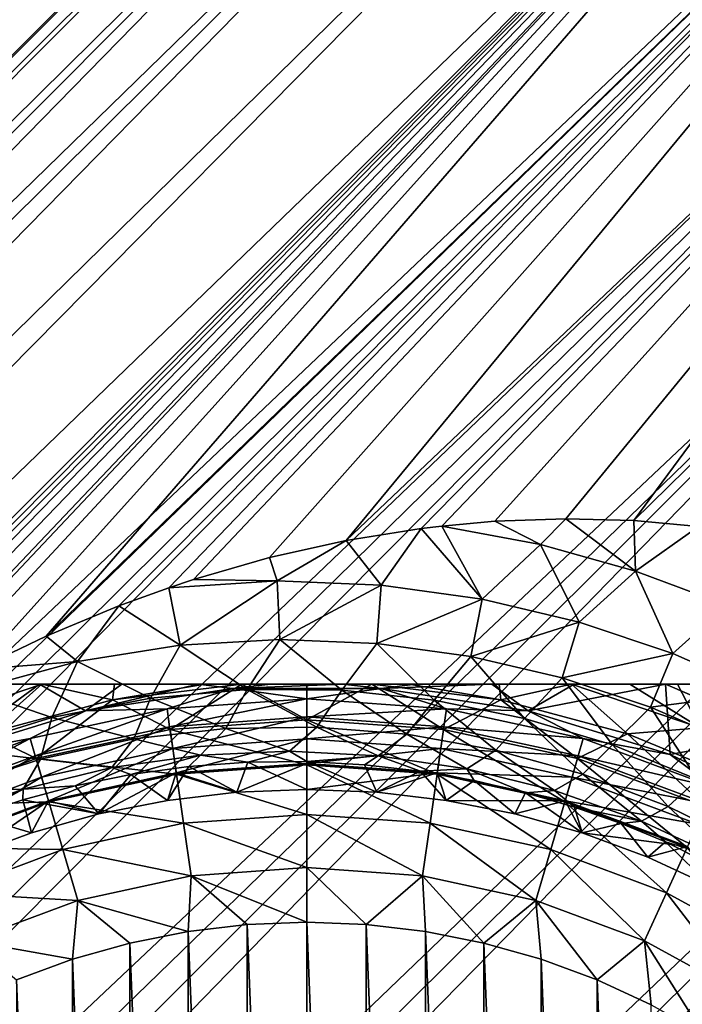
# Model space of a CAD drawing. Header units: metres. Extents: x -42 to 163, y -93 to 90.
# Tile 153 of 232: x 39.79 to 46.11, y 30.48 to 39.87. Entities that reach past the tile are written whole.
import ezdxf

# ---------------------------------------------------------------- set-up
doc = ezdxf.new("R2010")
doc.units = ezdxf.units.M
doc.layers.add('solid_500770_SW0001', color=7, linetype='CONTINUOUS')

msp = doc.modelspace()

# ---------------------------------------------------------------- linework, layer by layer
at = {"layer": 'solid_500770_SW0001'}
for points in [[(16.240602, 16.054668), (16.251158, 15.979364, 1.252488), (47.507648, 47.321701, -0.000097)], [(16.25116, 15.979354, -1.252581), (16.240602, 16.054668), (47.507648, 47.321701, -0.000097)], [(16.251158, 15.979364, 1.252488), (47.598896, 47.23045, 1.823636), (47.507648, 47.321701, -0.000097)], [(16.25116, 15.979354, -1.252581), (47.507648, 47.321701, -0.000097), (47.598915, 47.230431, -1.823828)], [(16.251158, 15.979364, 1.252488), (16.283394, 15.750703, 2.508065), (47.598896, 47.23045, 1.823636)], [(16.283396, 15.75068, -2.508157), (16.25116, 15.979354, -1.252581), (47.598915, 47.230431, -1.823828)], [(16.283394, 15.750703, 2.508065), (47.87085, 46.9585, 3.611047), (47.598896, 47.23045, 1.823636)], [(16.283396, 15.75068, -2.508157), (47.598915, 47.230431, -1.823828), (47.870888, 46.958462, -3.611232)], [(16.283394, 15.750703, 2.508065), (16.337793, 15.363997, 3.757468), (47.87085, 46.9585, 3.611047)], [(16.337795, 15.363985, -3.757504), (16.283396, 15.75068, -2.508157), (47.870888, 46.958462, -3.611232)], [(16.337793, 15.363997, 3.757468), (16.415125, 14.814512, 4.990776), (47.87085, 46.9585, 3.611047)], [(16.337795, 15.363985, -3.757504), (47.870888, 46.958462, -3.611232), (48.318157, 46.511189, -5.326709)], [(16.415125, 14.814512, 4.990776), (48.318104, 46.511246, 5.326533), (47.87085, 46.9585, 3.611047)], [(16.415125, 14.814504, -4.990792), (16.337795, 15.363985, -3.757504), (48.318157, 46.511189, -5.326709)], [(16.415125, 14.814512, 4.990776), (16.516396, 14.094969, 6.200181), (48.318104, 46.511246, 5.326533)], [(16.516399, 14.094941, -6.200222), (16.415125, 14.814504, -4.990792), (48.318157, 46.511189, -5.326709)], [(16.516396, 14.094969, 6.200181), (48.931763, 45.897583, 6.935899), (48.318104, 46.511246, 5.326533)], [(16.516399, 14.094941, -6.200222), (48.318157, 46.511189, -5.326709), (48.931839, 45.897511, -6.936062)], [(16.516396, 14.094969, 6.200181), (16.642694, 13.19747, 7.374237), (48.931763, 45.897583, 6.935899)], [(16.642694, 13.197455, -7.374252), (16.516399, 14.094941, -6.200222), (48.931839, 45.897511, -6.936062)], [(16.642694, 13.19747, 7.374237), (49.699558, 45.129787, 8.406946), (48.931763, 45.897583, 6.935899)], [(16.642694, 13.197455, -7.374252), (48.931839, 45.897511, -6.936062), (49.69965, 45.1297, -8.407093)], [(16.642694, 13.19747, 7.374237), (16.79488, 12.116048, 8.496479), (49.699558, 45.129787, 8.406946)], [(16.794876, 12.116074, -8.496456), (16.642694, 13.197455, -7.374252), (49.69965, 45.1297, -8.407093)], [(16.794876, 12.116074, -8.496456), (49.69965, 45.1297, -8.407093), (50.606262, 44.223087, -9.710489)], [(16.79488, 12.116048, 8.496479), (35.636303, 30.936129, 8.513808), (49.699558, 45.129787, 8.406946)], [(35.636303, 30.936129, 8.513808), (36.565079, 31.78974, 8.574342), (49.699558, 45.129787, 8.406946)], [(36.565079, 31.78974, 8.574342), (37.064659, 32.195099, 8.649166), (49.699558, 45.129787, 8.406946)], [(37.064659, 32.195099, 8.649166), (37.593674, 32.587261, 8.755799), (49.699558, 45.129787, 8.406946)], [(37.593674, 32.587261, 8.755799), (38.154469, 32.965244, 8.894612), (49.699558, 45.129787, 8.406946)], [(38.154469, 32.965244, 8.894612), (38.300915, 33.058105, 8.934537), (49.699558, 45.129787, 8.406946)], [(38.300915, 33.058105, 8.934537), (38.749424, 33.3279, 9.065278), (49.699558, 45.129787, 8.406946)], [(38.749424, 33.3279, 9.065278), (39.380386, 33.671131, 9.268274), (49.699558, 45.129787, 8.406946)], [(39.380386, 33.671131, 9.268274), (40.043663, 33.98941, 9.500219), (49.699558, 45.129787, 8.406946)], [(40.043663, 33.98941, 9.500219), (50.606159, 44.223186, 9.710361), (49.699558, 45.129787, 8.406946)], [(16.880831, 11.505201, -9.03205), (16.794876, 12.116074, -8.496456), (50.606262, 44.223087, -9.710489)], [(16.9734, 10.847605, -9.546834), (16.880831, 11.505201, -9.03205), (50.606262, 44.223087, -9.710489)], [(17.072447, 10.143653, -10.037734), (16.9734, 10.847605, -9.546834), (50.606262, 44.223087, -9.710489)], [(17.072447, 10.143653, -10.037734), (50.606262, 44.223087, -9.710489), (51.633614, 43.195736, -10.820309)], [(40.043663, 33.98941, 9.500219), (40.736671, 34.277279, 9.757786), (50.606159, 44.223186, 9.710361)], [(40.736671, 34.277279, 9.757786), (41.215511, 34.450577, 9.942163), (50.606159, 44.223186, 9.710361)], [(41.215511, 34.450577, 9.942163), (41.44965, 34.527805, 10.033728), (50.606159, 44.223186, 9.710361)], [(41.44965, 34.527805, 10.033728), (42.175652, 34.736969, 10.321148), (50.606159, 44.223186, 9.710361)], [(42.175652, 34.736969, 10.321148), (42.904186, 34.899834, 10.612409), (50.606159, 44.223186, 9.710361)], [(42.904186, 34.899834, 10.612409), (51.633499, 43.19585, 10.820203), (50.606159, 44.223186, 9.710361)], [(17.177891, 9.394262, -10.501533), (17.072447, 10.143653, -10.037734), (51.633614, 43.195736, -10.820309)], [(17.289604, 8.601025, -10.93483), (17.177891, 9.394262, -10.501533), (51.633614, 43.195736, -10.820309)], [(17.289604, 8.601025, -10.93483), (51.633614, 43.195736, -10.820309), (52.761234, 42.068115, -11.71446)], [(42.904186, 34.899834, 10.612409), (43.621193, 35.015327, 10.897503), (51.633499, 43.19585, 10.820203)], [(43.621193, 35.015327, 10.897503), (43.816586, 35.038742, 10.974622), (51.633499, 43.19585, 10.820203)], [(43.816586, 35.038742, 10.974622), (44.321739, 35.08387, 11.171794), (51.633499, 43.19585, 10.820203)], [(44.321739, 35.08387, 11.171794), (44.998684, 35.107391, 11.430118), (51.633499, 43.19585, 10.820203)], [(44.998684, 35.107391, 11.430118), (45.647678, 35.089867, 11.668904), (51.633499, 43.19585, 10.820203)], [(45.647678, 35.089867, 11.668904), (52.761112, 42.068237, 11.714377), (51.633499, 43.19585, 10.820203)], [(17.407101, 7.765466, -11.334336), (17.289604, 8.601025, -10.93483), (52.761234, 42.068115, -11.71446)], [(17.530239, 6.890604, -11.696574), (17.407101, 7.765466, -11.334336), (52.761234, 42.068115, -11.71446)], [(17.658554, 5.979508, -12.018311), (17.530239, 6.890604, -11.696574), (52.761234, 42.068115, -11.71446)], [(17.658554, 5.979508, -12.018311), (52.761234, 42.068115, -11.71446), (53.966671, 40.862679, -12.375134)], [(45.647678, 35.089867, 11.668904), (46.266239, 35.033867, 11.886684), (52.761112, 42.068237, 11.714377)], [(17.791288, 5.035339, -12.296562), (17.658554, 5.979508, -12.018311), (53.966671, 40.862679, -12.375134)], [(17.928144, 4.063588, -12.528321), (17.791288, 5.035339, -12.296562), (53.966671, 40.862679, -12.375134)], [(17.928144, 4.063588, -12.528321), (53.966671, 40.862679, -12.375134), (55.225922, 39.603424, -12.789154)], [(18.06818, 3.068676, -12.711246), (17.928144, 4.063588, -12.528321), (55.225922, 39.603424, -12.789154)], [(18.210609, 2.056142, -12.843354), (18.06818, 3.068676, -12.711246), (55.225922, 39.603424, -12.789154)], [(18.210609, 2.056142, -12.843354), (55.225922, 39.603424, -12.789154), (56.513908, 38.315437, -12.948244)], [(18.355236, 1.032258, -12.923227), (18.210609, 2.056142, -12.843354), (56.513908, 38.315437, -12.948244)], [(51.630558, 33.130558, -12.95), (18.355236, 1.032258, -12.923227), (56.513908, 38.315437, -12.948244)], [(44.201389, 34.341675, 11.541348), (43.816586, 35.038742, 10.974622), (43.621193, 35.015327, 10.897503)], [(44.756989, 34.86285, 11.443062), (44.321739, 35.08387, 11.171794), (43.816586, 35.038742, 10.974622)], [(44.201389, 34.341675, 11.541348), (44.756989, 34.86285, 11.443062), (43.816586, 35.038742, 10.974622)], [(44.756989, 34.86285, 11.443062), (44.998684, 35.107391, 11.430118), (44.321739, 35.08387, 11.171794)], [(44.756989, 34.86285, 11.443062), (45.665146, 34.609261, 11.874936), (44.998684, 35.107391, 11.430118)], [(45.665146, 34.609261, 11.874936), (45.647678, 35.089867, 11.668904), (44.998684, 35.107391, 11.430118)], [(45.665146, 34.609261, 11.874936), (46.266239, 35.033867, 11.886684), (45.647678, 35.089867, 11.668904)], [(45.665146, 34.609261, 11.874936), (46.536095, 34.282833, 12.260413), (46.266239, 35.033867, 11.886684)], [(43.240585, 34.474957, 11.027496), (43.621193, 35.015327, 10.897503), (42.904186, 34.899834, 10.612409)], [(43.240585, 34.474957, 11.027496), (44.201389, 34.341675, 11.541348), (43.621193, 35.015327, 10.897503)], [(42.246189, 34.514809, 10.490131), (42.904186, 34.899834, 10.612409), (42.175652, 34.736969, 10.321148)], [(42.246189, 34.514809, 10.490131), (43.240585, 34.474957, 11.027496), (42.904186, 34.899834, 10.612409)], [(44.201389, 34.341675, 11.541348), (45.128395, 34.122173, 12.019316), (44.756989, 34.86285, 11.443062)], [(45.128395, 34.122173, 12.019316), (45.665146, 34.609261, 11.874936), (44.756989, 34.86285, 11.443062)], [(42.246189, 34.514809, 10.490131), (42.175652, 34.736969, 10.321148), (41.44965, 34.527805, 10.033728)], [(45.128395, 34.122173, 12.019316), (46.019054, 33.822334, 12.449817), (45.665146, 34.609261, 11.874936)], [(46.019054, 33.822334, 12.449817), (46.536095, 34.282833, 12.260413), (45.665146, 34.609261, 11.874936)], [(42.246189, 34.514809, 10.490131), (41.44965, 34.527805, 10.033728), (41.215511, 34.450577, 9.942163)], [(41.322273, 33.902721, 10.419274), (42.246189, 34.514809, 10.490131), (41.215511, 34.450577, 9.942163)], [(41.322273, 33.902721, 10.419274), (42.272968, 33.956303, 10.956192), (42.246189, 34.514809, 10.490131)], [(42.272968, 33.956303, 10.956192), (43.240585, 34.474957, 11.027496), (42.246189, 34.514809, 10.490131)], [(42.272968, 33.956303, 10.956192), (43.19735, 33.91774, 11.483642), (43.240585, 34.474957, 11.027496)], [(43.19735, 33.91774, 11.483642), (44.201389, 34.341675, 11.541348), (43.240585, 34.474957, 11.027496)], [(41.322273, 33.902721, 10.419274), (41.215511, 34.450577, 9.942163), (40.736671, 34.277279, 9.757786)], [(40.343452, 33.746029, 9.889152), (40.736671, 34.277279, 9.757786), (40.043663, 33.98941, 9.500219)], [(40.343452, 33.746029, 9.889152), (41.322273, 33.902721, 10.419274), (40.736671, 34.277279, 9.757786)], [(43.19735, 33.91774, 11.483642), (44.095085, 33.793919, 11.98907), (44.201389, 34.341675, 11.541348)], [(44.095085, 33.793919, 11.98907), (45.128395, 34.122173, 12.019316), (44.201389, 34.341675, 11.541348)], [(46.019054, 33.822334, 12.449817), (46.870346, 33.447624, 12.821618), (46.536095, 34.282833, 12.260413)], [(44.095085, 33.793919, 11.98907), (44.965717, 33.590321, 12.460273), (45.128395, 34.122173, 12.019316)], [(44.965717, 33.590321, 12.460273), (46.019054, 33.822334, 12.449817), (45.128395, 34.122173, 12.019316)], [(40.343452, 33.746029, 9.889152), (40.043663, 33.98941, 9.500219), (39.380386, 33.671131, 9.268274)], [(41.039501, 33.396778, 10.799472), (41.322273, 33.902721, 10.419274), (40.343452, 33.746029, 9.889152)], [(41.039501, 33.396778, 10.799472), (41.960957, 33.480141, 11.343672), (41.322273, 33.902721, 10.419274)], [(41.960957, 33.480141, 11.343672), (42.272968, 33.956303, 10.956192), (41.322273, 33.902721, 10.419274)], [(41.960957, 33.480141, 11.343672), (42.863071, 33.472107, 11.883895), (42.272968, 33.956303, 10.956192)], [(42.863071, 33.472107, 11.883895), (43.19735, 33.91774, 11.483642), (42.272968, 33.956303, 10.956192)], [(42.863071, 33.472107, 11.883895), (43.745453, 33.378582, 12.405883), (43.19735, 33.91774, 11.483642)], [(43.745453, 33.378582, 12.405883), (44.095085, 33.793919, 11.98907), (43.19735, 33.91774, 11.483642)], [(44.965717, 33.590321, 12.460273), (45.8064, 33.311207, 12.885822), (46.019054, 33.822334, 12.449817)], [(45.8064, 33.311207, 12.885822), (46.870346, 33.447624, 12.821618), (46.019054, 33.822334, 12.449817)], [(39.336193, 33.471954, 9.384529), (40.343452, 33.746029, 9.889152), (39.380386, 33.671131, 9.268274)], [(40.097481, 33.212227, 10.268865), (40.343452, 33.746029, 9.889152), (39.336193, 33.471954, 9.384529)], [(40.097481, 33.212227, 10.268865), (41.039501, 33.396778, 10.799472), (40.343452, 33.746029, 9.889152)], [(43.745453, 33.378582, 12.405883), (44.607288, 33.203762, 12.89639), (44.095085, 33.793919, 11.98907)], [(44.607288, 33.203762, 12.89639), (44.965717, 33.590321, 12.460273), (44.095085, 33.793919, 11.98907)], [(47.001572, 33.529438, 25.5), (38.057301, 33.529438, 25.5), (38.057301, 33.529438, 29.5)], [(47.001572, 33.529438, 29.5), (47.001572, 33.529438, 25.5), (38.057301, 33.529438, 29.5)], [(38.09153, 33.529438, 29.88092), (47.001572, 33.529438, 29.5), (38.057301, 33.529438, 29.5)], [(46.963516, 33.529438, 25.098352), (38.09536, 33.529438, 25.098349), (38.057301, 33.529438, 25.5)], [(47.001572, 33.529438, 25.5), (46.963516, 33.529438, 25.098352), (38.057301, 33.529438, 25.5)], [(38.09153, 33.529438, 29.88092), (46.967339, 33.529438, 29.880962), (47.001572, 33.529438, 29.5)], [(38.09153, 33.529438, 29.88092), (38.195774, 33.529438, 30.260981), (46.967339, 33.529438, 29.880962)], [(46.894142, 33.529438, 24.828465), (38.164734, 33.529438, 24.828463), (38.09536, 33.529438, 25.098349)], [(46.963516, 33.529438, 25.098352), (46.894142, 33.529438, 24.828465), (38.09536, 33.529438, 25.098349)], [(46.847294, 33.529438, 24.697607), (38.211582, 33.529438, 24.697596), (38.164734, 33.529438, 24.828463)], [(46.894142, 33.529438, 24.828465), (46.847294, 33.529438, 24.697607), (38.164734, 33.529438, 24.828463)], [(38.195774, 33.529438, 30.260981), (46.863068, 33.529438, 30.261061), (46.967339, 33.529438, 29.880962)], [(38.195774, 33.529438, 30.260981), (38.238182, 33.529438, 30.367167), (46.863068, 33.529438, 30.261061)], [(46.646549, 33.529438, 24.299749), (38.412327, 33.529438, 24.299744), (38.211582, 33.529438, 24.697596)], [(46.847294, 33.529438, 24.697607), (46.646549, 33.529438, 24.299749), (38.211582, 33.529438, 24.697596)], [(38.238182, 33.529438, 30.367167), (46.820694, 33.529438, 30.367165), (46.863068, 33.529438, 30.261061)], [(38.238182, 33.529438, 30.367167), (38.375027, 33.529438, 30.638638), (46.820694, 33.529438, 30.367165)], [(38.375027, 33.529438, 30.638638), (46.683777, 33.529438, 30.638762), (46.820694, 33.529438, 30.367165)], [(38.375027, 33.529438, 30.638638), (38.637573, 33.529438, 31.010653), (46.683777, 33.529438, 30.638762)], [(46.559166, 33.529438, 24.167925), (38.49971, 33.529438, 24.167923), (38.412327, 33.529438, 24.299744)], [(46.646549, 33.529438, 24.299749), (46.559166, 33.529438, 24.167925), (38.412327, 33.529438, 24.299744)], [(46.351353, 33.529438, 23.908485), (38.70752, 33.529438, 23.908489), (38.49971, 33.529438, 24.167923)], [(46.559166, 33.529438, 24.167925), (46.351353, 33.529438, 23.908485), (38.49971, 33.529438, 24.167923)], [(38.637573, 33.529438, 31.010653), (46.421173, 33.529438, 31.010807), (46.683777, 33.529438, 30.638762)], [(38.637573, 33.529438, 31.010653), (38.821068, 33.529438, 31.211136), (46.421173, 33.529438, 31.010807)], [(45.94952, 33.529438, 23.533098), (39.109356, 33.529438, 23.533098), (38.70752, 33.529438, 23.908489)], [(46.351353, 33.529438, 23.908485), (45.94952, 33.529438, 23.533098), (38.70752, 33.529438, 23.908489)], [(39.469997, 33.05661, 32.426758), (40.003296, 33.529438, 32), (38.776257, 33.114868, 32)], [(39.449055, 33.529438, 31.706327), (38.776257, 33.114868, 32), (40.003296, 33.529438, 32)], [(38.821068, 33.529438, 31.211136), (46.237831, 33.529438, 31.211113), (46.421173, 33.529438, 31.010807)], [(38.821068, 33.529438, 31.211136), (38.99395, 33.529438, 31.371361), (46.237831, 33.529438, 31.211113)], [(38.99395, 33.529438, 31.371361), (46.064541, 33.529438, 31.371685), (46.237831, 33.529438, 31.211113)], [(38.99395, 33.529438, 31.371361), (39.449055, 33.529438, 31.706327), (46.064541, 33.529438, 31.371685)], [(39.063965, 32.859318, 22.104425), (39.109356, 33.529438, 23.533098), (39.979431, 33.529438, 22.924055)], [(40.418697, 33.277195, 22.104425), (39.063965, 32.859318, 22.104425), (39.979431, 33.529438, 22.924055)], [(45.079472, 33.529438, 22.924072), (39.979431, 33.529438, 22.924055), (39.109356, 33.529438, 23.533098)], [(45.94952, 33.529438, 23.533098), (45.079472, 33.529438, 22.924072), (39.109356, 33.529438, 23.533098)], [(39.449055, 33.529438, 31.706327), (40.003296, 33.529438, 32), (45.609226, 33.529438, 31.706694)], [(39.449055, 33.529438, 31.706327), (45.609226, 33.529438, 31.706694), (46.064541, 33.529438, 31.371685)], [(39.469997, 33.05661, 32.426758), (40.677479, 33.379318, 32.426758), (40.003296, 33.529438, 32)], [(44.293205, 33.529438, 22.517441), (40.765697, 33.529438, 22.517429), (39.979431, 33.529438, 22.924055)], [(40.418697, 33.277195, 22.104425), (39.979431, 33.529438, 22.924055), (40.765697, 33.529438, 22.517429)], [(45.079472, 33.529438, 22.924072), (44.293205, 33.529438, 22.517441), (39.979431, 33.529438, 22.924055)], [(40.677479, 33.379318, 32.426758), (40.695675, 33.529438, 32.240681), (40.003296, 33.529438, 32)], [(45.05558, 33.529438, 32), (40.003296, 33.529438, 32), (40.695675, 33.529438, 32.240681)], [(45.609226, 33.529438, 31.706694), (40.003296, 33.529438, 32), (45.05558, 33.529438, 32)], [(40.418697, 33.277195, 22.104425), (40.765697, 33.529438, 22.517429), (41.493225, 33.529438, 22.26981)], [(41.82058, 33.488495, 22.104425), (40.418697, 33.277195, 22.104425), (41.493225, 33.529438, 22.26981)], [(40.677479, 33.379318, 32.426758), (41.557076, 33.529438, 32.404945), (40.695675, 33.529438, 32.240681)], [(40.677479, 33.379318, 32.426758), (41.909054, 33.529438, 32.440041), (41.557076, 33.529438, 32.404945)], [(41.225605, 33.097801, 32.797123), (41.909054, 33.529438, 32.440041), (40.677479, 33.379318, 32.426758)], [(44.363178, 33.529438, 32.240685), (40.695675, 33.529438, 32.240681), (41.557076, 33.529438, 32.404945)], [(44.363178, 33.529438, 32.240685), (45.05558, 33.529438, 32), (40.695675, 33.529438, 32.240681)], [(43.565678, 33.529438, 22.269815), (41.493225, 33.529438, 22.26981), (40.765697, 33.529438, 22.517429)], [(44.293205, 33.529438, 22.517441), (43.565678, 33.529438, 22.269815), (40.765697, 33.529438, 22.517429)], [(41.225605, 33.097801, 32.797123), (42.529438, 33.191055, 32.797123), (41.909054, 33.529438, 32.440041)], [(42.871208, 33.529438, 22.152443), (42.187695, 33.529438, 22.152441), (41.493225, 33.529438, 22.26981)], [(41.82058, 33.488495, 22.104425), (41.493225, 33.529438, 22.26981), (42.187695, 33.529438, 22.152441)], [(43.565678, 33.529438, 22.269815), (42.871208, 33.529438, 22.152443), (41.493225, 33.529438, 22.26981)], [(43.50172, 33.529438, 32.404953), (41.557076, 33.529438, 32.404945), (41.909054, 33.529438, 32.440041)], [(44.363178, 33.529438, 32.240685), (41.557076, 33.529438, 32.404945), (43.50172, 33.529438, 32.404953)], [(41.82058, 33.488495, 22.104425), (42.187695, 33.529438, 22.152441), (42.871208, 33.529438, 22.152443)], [(43.238297, 33.488495, 22.104425), (41.82058, 33.488495, 22.104425), (42.871208, 33.529438, 22.152443)], [(43.14983, 33.529438, 32.440041), (41.909054, 33.529438, 32.440041), (42.529388, 33.529438, 32.463661)], [(42.529438, 33.191055, 32.797123), (42.529388, 33.529438, 32.463661), (41.909054, 33.529438, 32.440041)], [(43.50172, 33.529438, 32.404953), (41.909054, 33.529438, 32.440041), (43.14983, 33.529438, 32.440041)], [(42.529438, 33.191055, 32.797123), (43.14983, 33.529438, 32.440041), (42.529388, 33.529438, 32.463661)], [(42.529438, 33.191055, 32.797123), (43.833271, 33.097801, 32.797123), (43.14983, 33.529438, 32.440041)], [(43.238297, 33.488495, 22.104425), (42.871208, 33.529438, 22.152443), (43.565678, 33.529438, 22.269815)], [(43.833271, 33.097801, 32.797123), (44.381413, 33.379318, 32.426758), (43.14983, 33.529438, 32.440041)], [(43.50172, 33.529438, 32.404953), (43.14983, 33.529438, 32.440041), (44.381413, 33.379318, 32.426758)], [(43.238297, 33.488495, 22.104425), (43.565678, 33.529438, 22.269815), (44.293205, 33.529438, 22.517441)], [(44.640179, 33.277195, 22.104425), (43.238297, 33.488495, 22.104425), (44.293205, 33.529438, 22.517441)], [(44.363178, 33.529438, 32.240685), (43.50172, 33.529438, 32.404953), (44.381413, 33.379318, 32.426758)], [(44.640179, 33.277195, 22.104425), (44.293205, 33.529438, 22.517441), (45.079472, 33.529438, 22.924072)], [(44.363178, 33.529438, 32.240685), (44.381413, 33.379318, 32.426758), (45.05558, 33.529438, 32)], [(45.05558, 33.529438, 32), (44.381413, 33.379318, 32.426758), (45.588894, 33.056606, 32.426758)], [(44.607288, 33.203762, 12.89639), (45.445614, 32.950619, 13.342571), (44.965717, 33.590321, 12.460273)], [(44.640179, 33.277195, 22.104425), (45.079472, 33.529438, 22.924072), (45.94952, 33.529438, 23.533098)], [(45.994911, 32.859318, 22.104425), (44.640179, 33.277195, 22.104425), (45.94952, 33.529438, 23.533098)], [(45.445614, 32.950619, 13.342571), (45.8064, 33.311207, 12.885822), (44.965717, 33.590321, 12.460273)], [(46.282616, 33.114868, 32), (45.05558, 33.529438, 32), (45.588894, 33.056606, 32.426758)], [(45.609226, 33.529438, 31.706694), (45.05558, 33.529438, 32), (46.282616, 33.114868, 32)], [(45.609226, 33.529438, 31.706694), (46.282616, 33.114868, 32), (46.064541, 33.529438, 31.371685)], [(47.050369, 33.057621, 23.533098), (45.94952, 33.529438, 23.533098), (46.351353, 33.529438, 23.908485)], [(47.050369, 33.057621, 23.533098), (45.994911, 32.859318, 22.104425), (45.94952, 33.529438, 23.533098)], [(46.064541, 33.529438, 31.371685), (46.282616, 33.114868, 32), (46.237831, 33.529438, 31.211113)], [(39.135563, 32.913498, 9.773331), (40.097481, 33.212227, 10.268865), (39.336193, 33.471954, 9.384529)], [(41.197159, 33.295628, 21.891552), (40.418697, 33.277195, 22.104425), (41.82058, 33.488495, 22.104425)], [(41.757645, 33.108604, 11.889431), (41.960957, 33.480141, 11.343672), (41.039501, 33.396778, 10.799472)], [(42.529438, 33.390915, 21.891552), (41.197159, 33.295628, 21.891552), (41.82058, 33.488495, 22.104425)], [(41.757645, 33.108604, 11.889431), (42.626675, 33.121777, 12.430375), (41.960957, 33.480141, 11.343672)], [(42.529438, 33.390915, 21.891552), (41.82058, 33.488495, 22.104425), (43.238297, 33.488495, 22.104425)], [(42.626675, 33.121777, 12.430375), (42.863071, 33.472107, 11.883895), (41.960957, 33.480141, 11.343672)], [(43.861713, 33.295628, 21.891552), (42.529438, 33.390915, 21.891552), (43.238297, 33.488495, 22.104425)], [(42.626675, 33.121777, 12.430375), (43.485096, 33.052231, 12.956285), (42.863071, 33.472107, 11.883895)], [(43.485096, 33.052231, 12.956285), (43.745453, 33.378582, 12.405883), (42.863071, 33.472107, 11.883895)], [(43.861713, 33.295628, 21.891552), (43.238297, 33.488495, 22.104425), (44.640179, 33.277195, 22.104425)], [(45.8064, 33.311207, 12.885822), (46.614048, 32.96059, 13.254379), (46.870346, 33.447624, 12.821618)], [(39.948311, 32.819942, 32.797123), (40.677479, 33.379318, 32.426758), (39.469997, 33.05661, 32.426758)], [(39.948311, 32.819942, 32.797123), (41.225605, 33.097801, 32.797123), (40.677479, 33.379318, 32.426758)], [(40.878857, 33.009026, 11.348202), (41.039501, 33.396778, 10.799472), (40.097481, 33.212227, 10.268865)], [(40.878857, 33.009026, 11.348202), (41.757645, 33.108604, 11.889431), (41.039501, 33.396778, 10.799472)], [(41.221722, 33.124798, 21.715334), (41.197159, 33.295628, 21.891552), (42.529438, 33.390915, 21.891552)], [(42.529438, 33.21833, 21.715334), (41.221722, 33.124798, 21.715334), (42.529438, 33.390915, 21.891552)], [(42.529438, 33.21833, 21.715334), (42.529438, 33.390915, 21.891552), (43.861713, 33.295628, 21.891552)], [(43.485096, 33.052231, 12.956285), (44.331638, 32.902142, 13.45342), (43.745453, 33.378582, 12.405883)], [(44.331638, 32.902142, 13.45342), (44.607288, 33.203762, 12.89639), (43.745453, 33.378582, 12.405883)], [(43.833271, 33.097801, 32.797123), (45.110561, 32.819942, 32.797123), (44.381413, 33.379318, 32.426758)], [(45.110561, 32.819942, 32.797123), (45.588894, 33.056606, 32.426758), (44.381413, 33.379318, 32.426758)], [(39.892006, 33.011707, 21.891552), (39.063965, 32.859318, 22.104425), (40.418697, 33.277195, 22.104425)], [(41.197159, 33.295628, 21.891552), (39.892006, 33.011707, 21.891552), (40.418697, 33.277195, 22.104425)], [(39.940628, 32.846115, 21.715334), (39.892006, 33.011707, 21.891552), (41.197159, 33.295628, 21.891552)], [(41.221722, 33.124798, 21.715334), (39.940628, 32.846115, 21.715334), (41.197159, 33.295628, 21.891552)], [(43.837154, 33.124798, 21.715334), (42.529438, 33.21833, 21.715334), (43.861713, 33.295628, 21.891552)], [(43.837154, 33.124798, 21.715334), (43.861713, 33.295628, 21.891552), (45.16687, 33.011707, 21.891552)], [(45.16687, 33.011707, 21.891552), (43.861713, 33.295628, 21.891552), (44.640179, 33.277195, 22.104425)], [(45.16687, 33.011707, 21.891552), (44.640179, 33.277195, 22.104425), (45.994911, 32.859318, 22.104425)], [(45.445614, 32.950619, 13.342571), (46.256668, 32.621658, 13.731746), (45.8064, 33.311207, 12.885822)], [(46.256668, 32.621658, 13.731746), (46.614048, 32.96059, 13.254379), (45.8064, 33.311207, 12.885822)], [(39.989902, 32.81601, 10.824452), (40.097481, 33.212227, 10.268865), (39.135563, 32.913498, 9.773331)], [(39.989902, 32.81601, 10.824452), (40.878857, 33.009026, 11.348202), (40.097481, 33.212227, 10.268865)], [(41.251675, 32.916473, 21.58672), (41.221722, 33.124798, 21.715334), (42.529438, 33.21833, 21.715334)], [(42.529438, 32.762394, 33.097553), (42.529438, 33.191055, 32.797123), (41.225605, 33.097801, 32.797123)], [(42.529438, 33.007858, 21.58672), (41.251675, 32.916473, 21.58672), (42.529438, 33.21833, 21.715334)], [(42.529438, 33.007858, 21.58672), (42.529438, 33.21833, 21.715334), (43.837154, 33.124798, 21.715334)], [(43.772266, 32.673508, 33.097553), (43.833271, 33.097801, 32.797123), (42.529438, 33.191055, 32.797123)], [(43.772266, 32.673508, 33.097553), (42.529438, 33.191055, 32.797123), (42.529438, 32.762394, 33.097553)], [(44.331638, 32.902142, 13.45342), (45.16291, 32.672485, 13.908214), (44.607288, 33.203762, 12.89639)], [(45.16291, 32.672485, 13.908214), (45.445614, 32.950619, 13.342571), (44.607288, 33.203762, 12.89639)], [(51.630558, 33.130558, -12.95), (18.5, 0, -12.95), (18.355236, 1.032258, -12.923227)], [(37.762573, 8.496295, -12.95), (18.5, 0, -12.95), (51.630558, 33.130558, -12.95)], [(38.963062, 10.360086, -12.95), (37.762573, 8.496295, -12.95), (51.630558, 33.130558, -12.95)], [(38.723564, 32.363136, 32.797123), (39.948311, 32.819942, 32.797123), (39.469997, 33.05661, 32.426758)], [(40.39016, 12.056459, -12.95), (38.963062, 10.360086, -12.95), (51.630558, 33.130558, -12.95)], [(39.999924, 32.644173, 21.58672), (39.940628, 32.846115, 21.715334), (41.221722, 33.124798, 21.715334)], [(41.28661, 32.673508, 33.097553), (41.225605, 33.097801, 32.797123), (39.948311, 32.819942, 32.797123)], [(41.251675, 32.916473, 21.58672), (39.999924, 32.644173, 21.58672), (41.221722, 33.124798, 21.715334)], [(42.02132, 13.558598, -12.95), (40.39016, 12.056459, -12.95), (51.630558, 33.130558, -12.95)], [(41.516205, 32.854046, 12.484527), (41.757645, 33.108604, 11.889431), (40.878857, 33.009026, 11.348202)], [(42.529438, 32.762394, 33.097553), (41.225605, 33.097801, 32.797123), (41.28661, 32.673508, 33.097553)], [(41.516205, 32.854046, 12.484527), (42.363632, 32.891544, 13.026245), (41.757645, 33.108604, 11.889431)], [(42.363632, 32.891544, 13.026245), (42.626675, 33.121777, 12.430375), (41.757645, 33.108604, 11.889431)], [(43.829678, 14.841545, -12.95), (42.02132, 13.558598, -12.95), (51.630558, 33.130558, -12.95)], [(42.363632, 32.891544, 13.026245), (43.210545, 32.84795, 13.556389), (42.626675, 33.121777, 12.430375)], [(43.807201, 32.916473, 21.58672), (42.529438, 33.007858, 21.58672), (43.837154, 33.124798, 21.715334)], [(43.210545, 32.84795, 13.556389), (43.485096, 33.052231, 12.956285), (42.626675, 33.121777, 12.430375)], [(44.989796, 32.408649, 33.097553), (43.833271, 33.097801, 32.797123), (43.772266, 32.673508, 33.097553)], [(43.807201, 32.916473, 21.58672), (43.837154, 33.124798, 21.715334), (45.118248, 32.846115, 21.715334)], [(45.784492, 15.884063, -12.95), (43.829678, 14.841545, -12.95), (51.630558, 33.130558, -12.95)], [(44.989796, 32.408649, 33.097553), (45.110561, 32.819942, 32.797123), (43.833271, 33.097801, 32.797123)], [(45.118248, 32.846115, 21.715334), (43.837154, 33.124798, 21.715334), (45.16687, 33.011707, 21.891552)], [(45.110561, 32.819942, 32.797123), (46.335312, 32.363136, 32.797123), (45.588894, 33.056606, 32.426758)], [(46.282616, 33.114868, 32), (45.588894, 33.056606, 32.426758), (46.743767, 32.578678, 32.426758)], [(46.335312, 32.363136, 32.797123), (46.743767, 32.578678, 32.426758), (45.588894, 33.056606, 32.426758)], [(47.857399, 16.670914, -12.95), (45.784492, 15.884063, -12.95), (51.630558, 33.130558, -12.95)], [(47.050369, 33.057621, 23.533098), (47.272228, 32.244194, 22.104425), (45.994911, 32.859318, 22.104425)], [(39.892006, 33.011707, 21.891552), (38.640541, 32.544937, 21.891552), (39.063965, 32.859318, 22.104425)], [(38.712234, 32.387947, 21.715334), (38.640541, 32.544937, 21.891552), (39.892006, 33.011707, 21.891552)], [(39.940628, 32.846115, 21.715334), (38.712234, 32.387947, 21.715334), (39.892006, 33.011707, 21.891552)], [(40.66964, 32.734211, 11.946515), (40.878857, 33.009026, 11.348202), (39.989902, 32.81601, 10.824452)], [(40.66964, 32.734211, 11.946515), (41.516205, 32.854046, 12.484527), (40.878857, 33.009026, 11.348202)], [(42.529438, 33.007858, 21.58672), (41.285198, 32.683323, 21.513536), (41.251675, 32.916473, 21.58672)], [(42.529438, 33.007858, 21.58672), (42.529438, 32.772312, 21.513536), (41.285198, 32.683323, 21.513536)], [(43.807201, 32.916473, 21.58672), (42.529438, 32.772312, 21.513536), (42.529438, 33.007858, 21.58672)], [(43.210545, 32.84795, 13.556389), (44.055138, 32.72319, 14.060682), (43.485096, 33.052231, 12.956285)], [(44.055138, 32.72319, 14.060682), (44.331638, 32.902142, 13.45342), (43.485096, 33.052231, 12.956285)], [(45.118248, 32.846115, 21.715334), (45.16687, 33.011707, 21.891552), (46.418335, 32.544937, 21.891552)], [(46.418335, 32.544937, 21.891552), (45.16687, 33.011707, 21.891552), (45.994911, 32.859318, 22.104425)], [(39.091965, 32.52002, 10.339522), (39.989902, 32.81601, 10.824452), (39.135563, 32.913498, 9.773331)], [(41.251675, 32.916473, 21.58672), (40.066284, 32.418163, 21.513536), (39.999924, 32.644173, 21.58672)], [(41.251675, 32.916473, 21.58672), (41.285198, 32.683323, 21.513536), (40.066284, 32.418163, 21.513536)], [(41.516205, 32.854046, 12.484527), (41.968376, 32.78595, 13.570724), (42.363632, 32.891544, 13.026245)], [(42.363632, 32.891544, 13.026245), (41.968376, 32.78595, 13.570724), (42.53075, 32.791389, 13.929155)], [(42.363632, 32.891544, 13.026245), (42.53075, 32.791389, 13.929155), (43.210545, 32.84795, 13.556389)], [(43.807201, 32.916473, 21.58672), (43.773678, 32.683323, 21.513536), (42.529438, 32.772312, 21.513536)], [(45.058952, 32.644173, 21.58672), (43.773678, 32.683323, 21.513536), (43.807201, 32.916473, 21.58672)], [(45.058952, 32.644173, 21.58672), (43.807201, 32.916473, 21.58672), (45.118248, 32.846115, 21.715334)], [(44.055138, 32.72319, 14.060682), (44.893467, 32.516022, 14.524781), (44.331638, 32.902142, 13.45342)], [(44.893467, 32.516022, 14.524781), (45.16291, 32.672485, 13.908214), (44.331638, 32.902142, 13.45342)], [(45.16291, 32.672485, 13.908214), (45.974491, 32.363754, 14.307138), (45.445614, 32.950619, 13.342571)], [(45.974491, 32.363754, 14.307138), (46.256668, 32.621658, 13.731746), (45.445614, 32.950619, 13.342571)], [(38.799667, 32.196499, 21.58672), (38.712234, 32.387947, 21.715334), (39.940628, 32.846115, 21.715334)], [(40.06908, 32.408649, 33.097553), (39.948311, 32.819942, 32.797123), (38.723564, 32.363136, 32.797123)], [(39.999924, 32.644173, 21.58672), (38.799667, 32.196499, 21.58672), (39.940628, 32.846115, 21.715334)], [(39.824436, 32.527992, 11.430183), (39.989902, 32.81601, 10.824452), (39.091965, 32.52002, 10.339522)], [(39.824436, 32.527992, 11.430183), (40.66964, 32.734211, 11.946515), (39.989902, 32.81601, 10.824452)], [(41.28661, 32.673508, 33.097553), (39.948311, 32.819942, 32.797123), (40.06908, 32.408649, 33.097553)], [(40.66964, 32.734211, 11.946515), (40.850636, 32.667599, 12.845768), (41.516205, 32.854046, 12.484527)], [(41.516205, 32.854046, 12.484527), (40.850636, 32.667599, 12.845768), (41.405731, 32.744453, 13.207266)], [(41.516205, 32.854046, 12.484527), (41.405731, 32.744453, 13.207266), (41.968376, 32.78595, 13.570724)], [(41.968376, 32.78595, 13.570724), (41.405731, 32.744453, 13.207266), (41.862724, 32.500809, 21.500164)], [(41.968376, 32.78595, 13.570724), (41.862724, 32.500809, 21.500164), (42.529438, 32.527004, 21.500164)], [(42.53075, 32.791389, 13.929155), (41.968376, 32.78595, 13.570724), (42.529438, 32.527004, 21.500164)], [(42.53075, 32.791389, 13.929155), (42.529438, 32.527004, 21.500164), (43.196148, 32.500809, 21.500164)], [(43.210545, 32.84795, 13.556389), (42.53075, 32.791389, 13.929155), (43.080807, 32.762074, 14.2707)], [(43.080807, 32.762074, 14.2707), (42.53075, 32.791389, 13.929155), (43.196148, 32.500809, 21.500164)], [(43.210545, 32.84795, 13.556389), (43.080807, 32.762074, 14.2707), (43.613792, 32.70079, 14.589592)], [(43.210545, 32.84795, 13.556389), (43.613792, 32.70079, 14.589592), (44.055138, 32.72319, 14.060682)], [(46.157238, 31.973215, 33.097553), (45.110561, 32.819942, 32.797123), (44.989796, 32.408649, 33.097553)], [(45.058952, 32.644173, 21.58672), (45.118248, 32.846115, 21.715334), (46.346642, 32.387947, 21.715334)], [(46.157238, 31.973215, 33.097553), (46.335312, 32.363136, 32.797123), (45.110561, 32.819942, 32.797123)], [(46.346642, 32.387947, 21.715334), (45.118248, 32.846115, 21.715334), (46.418335, 32.544937, 21.891552)], [(46.418335, 32.544937, 21.891552), (45.994911, 32.859318, 22.104425), (47.272228, 32.244194, 22.104425)], [(39.824436, 32.527992, 11.430183), (40.321674, 32.56002, 12.506105), (40.66964, 32.734211, 11.946515)], [(40.066284, 32.418163, 21.513536), (41.285198, 32.683323, 21.513536), (40.545719, 32.292213, 21.500164)], [(40.66964, 32.734211, 11.946515), (40.321674, 32.56002, 12.506105), (40.850636, 32.667599, 12.845768)], [(41.285198, 32.683323, 21.513536), (41.200127, 32.422382, 21.500164), (40.545719, 32.292213, 21.500164)], [(41.405731, 32.744453, 13.207266), (40.850636, 32.667599, 12.845768), (41.200127, 32.422382, 21.500164)], [(41.405731, 32.744453, 13.207266), (41.200127, 32.422382, 21.500164), (41.862724, 32.500809, 21.500164)], [(41.285198, 32.683323, 21.513536), (41.862724, 32.500809, 21.500164), (41.200127, 32.422382, 21.500164)], [(41.285198, 32.683323, 21.513536), (42.529438, 32.772312, 21.513536), (41.862724, 32.500809, 21.500164)], [(42.529438, 32.762394, 33.097553), (41.28661, 32.673508, 33.097553), (42.529438, 32.28804, 33.318897)], [(42.529438, 32.772312, 21.513536), (42.529438, 32.527004, 21.500164), (41.862724, 32.500809, 21.500164)], [(42.529438, 32.772312, 21.513536), (43.773678, 32.683323, 21.513536), (42.529438, 32.527004, 21.500164)], [(42.529438, 32.762394, 33.097553), (42.529438, 32.28804, 33.318897), (43.704758, 32.203979, 33.318897)], [(43.772266, 32.673508, 33.097553), (42.529438, 32.762394, 33.097553), (43.704758, 32.203979, 33.318897)], [(43.773678, 32.683323, 21.513536), (43.196148, 32.500809, 21.500164), (42.529438, 32.527004, 21.500164)], [(43.613792, 32.70079, 14.589592), (43.080807, 32.762074, 14.2707), (43.196148, 32.500809, 21.500164)], [(43.613792, 32.70079, 14.589592), (43.196148, 32.500809, 21.500164), (43.858749, 32.422382, 21.500164)], [(43.773678, 32.683323, 21.513536), (43.858749, 32.422382, 21.500164), (43.196148, 32.500809, 21.500164)], [(44.055138, 32.72319, 14.060682), (43.613792, 32.70079, 14.589592), (44.12661, 32.610703, 14.883205)], [(44.12661, 32.610703, 14.883205), (43.613792, 32.70079, 14.589592), (43.858749, 32.422382, 21.500164)], [(43.773678, 32.683323, 21.513536), (44.992592, 32.418163, 21.513536), (43.858749, 32.422382, 21.500164)], [(45.058952, 32.644173, 21.58672), (44.992592, 32.418163, 21.513536), (43.773678, 32.683323, 21.513536)], [(44.055138, 32.72319, 14.060682), (44.12661, 32.610703, 14.883205), (44.616646, 32.495304, 15.148617)], [(44.055138, 32.72319, 14.060682), (44.616646, 32.495304, 15.148617), (44.893467, 32.516022, 14.524781)], [(39.999924, 32.644173, 21.58672), (38.897514, 31.982237, 21.513536), (38.799667, 32.196499, 21.58672)], [(39.999924, 32.644173, 21.58672), (40.066284, 32.418163, 21.513536), (38.897514, 31.982237, 21.513536)], [(41.28661, 32.673508, 33.097553), (40.06908, 32.408649, 33.097553), (41.354115, 32.203979, 33.318897)], [(40.850636, 32.667599, 12.845768), (40.321674, 32.56002, 12.506105), (40.545719, 32.292213, 21.500164)], [(40.850636, 32.667599, 12.845768), (40.545719, 32.292213, 21.500164), (41.200127, 32.422382, 21.500164)], [(41.28661, 32.673508, 33.097553), (41.354115, 32.203979, 33.318897), (42.529438, 32.28804, 33.318897)], [(43.772266, 32.673508, 33.097553), (43.704758, 32.203979, 33.318897), (44.856155, 31.953508, 33.318897)], [(44.989796, 32.408649, 33.097553), (43.772266, 32.673508, 33.097553), (44.856155, 31.953508, 33.318897)], [(44.12661, 32.610703, 14.883205), (43.858749, 32.422382, 21.500164), (44.513153, 32.292213, 21.500164)], [(44.616646, 32.495304, 15.148617), (44.12661, 32.610703, 14.883205), (44.513153, 32.292213, 21.500164)], [(44.893467, 32.516022, 14.524781), (45.720299, 32.224663, 14.934238), (45.16291, 32.672485, 13.908214)], [(46.259209, 32.196499, 21.58672), (44.992592, 32.418163, 21.513536), (45.058952, 32.644173, 21.58672)], [(46.259209, 32.196499, 21.58672), (45.058952, 32.644173, 21.58672), (46.346642, 32.387947, 21.715334)], [(45.720299, 32.224663, 14.934238), (45.974491, 32.363754, 14.307138), (45.16291, 32.672485, 13.908214)], [(45.974491, 32.363754, 14.307138), (46.759953, 31.977331, 14.636572), (46.256668, 32.621658, 13.731746)], [(38.982353, 32.229568, 10.95672), (39.358845, 32.273167, 11.911077), (39.824436, 32.527992, 11.430183)], [(38.982353, 32.229568, 10.95672), (39.824436, 32.527992, 11.430183), (39.091965, 32.52002, 10.339522)], [(39.824436, 32.527992, 11.430183), (39.358845, 32.273167, 11.911077), (39.822552, 32.426544, 12.191788)], [(40.321674, 32.56002, 12.506105), (39.822552, 32.426544, 12.191788), (40.545719, 32.292213, 21.500164)], [(39.824436, 32.527992, 11.430183), (39.822552, 32.426544, 12.191788), (40.321674, 32.56002, 12.506105)], [(44.616646, 32.495304, 15.148617), (44.513153, 32.292213, 21.500164), (45.155331, 32.111103, 21.500164)], [(44.893467, 32.516022, 14.524781), (44.616646, 32.495304, 15.148617), (45.083691, 32.357613, 15.386266)], [(45.083691, 32.357613, 15.386266), (44.616646, 32.495304, 15.148617), (45.155331, 32.111103, 21.500164)], [(44.893467, 32.516022, 14.524781), (45.083691, 32.357613, 15.386266), (45.720299, 32.224663, 14.934238)], [(40.06908, 32.408649, 33.097553), (38.723564, 32.363136, 32.797123), (38.901634, 31.973215, 33.097553)], [(38.897514, 31.982237, 21.513536), (40.066284, 32.418163, 21.513536), (39.277561, 31.880165, 21.500164)], [(40.06908, 32.408649, 33.097553), (38.901634, 31.973215, 33.097553), (40.202721, 31.953508, 33.318897)], [(40.066284, 32.418163, 21.513536), (39.903545, 32.111103, 21.500164), (39.277561, 31.880165, 21.500164)], [(39.822552, 32.426544, 12.191788), (39.358845, 32.273167, 11.911077), (39.903545, 32.111103, 21.500164)], [(39.822552, 32.426544, 12.191788), (39.903545, 32.111103, 21.500164), (40.545719, 32.292213, 21.500164)], [(40.066284, 32.418163, 21.513536), (40.545719, 32.292213, 21.500164), (39.903545, 32.111103, 21.500164)], [(40.06908, 32.408649, 33.097553), (40.202721, 31.953508, 33.318897), (41.354115, 32.203979, 33.318897)], [(44.992592, 32.418163, 21.513536), (44.513153, 32.292213, 21.500164), (43.858749, 32.422382, 21.500164)], [(44.992592, 32.418163, 21.513536), (45.155331, 32.111103, 21.500164), (44.513153, 32.292213, 21.500164)], [(44.989796, 32.408649, 33.097553), (44.856155, 31.953508, 33.318897), (45.960186, 31.541727, 33.318897)], [(46.157238, 31.973215, 33.097553), (44.989796, 32.408649, 33.097553), (45.960186, 31.541727, 33.318897)], [(44.992592, 32.418163, 21.513536), (46.161358, 31.982237, 21.513536), (45.155331, 32.111103, 21.500164)], [(46.259209, 32.196499, 21.58672), (46.161358, 31.982237, 21.513536), (44.992592, 32.418163, 21.513536)], [(45.527542, 32.200512, 15.596081), (45.083691, 32.357613, 15.386266), (45.155331, 32.111103, 21.500164)], [(45.720299, 32.224663, 14.934238), (45.083691, 32.357613, 15.386266), (45.527542, 32.200512, 15.596081)], [(45.720299, 32.224663, 14.934238), (46.52766, 31.848316, 15.274238), (45.974491, 32.363754, 14.307138)], [(46.52766, 31.848316, 15.274238), (46.759953, 31.977331, 14.636572), (45.974491, 32.363754, 14.307138)], [(39.358845, 32.273167, 11.911077), (39.277561, 31.880165, 21.500164), (39.903545, 32.111103, 21.500164)], [(42.529438, 32.28804, 33.318897), (41.354115, 32.203979, 33.318897), (42.529438, 31.782433, 33.454422)], [(42.529438, 32.28804, 33.318897), (42.529438, 31.782433, 33.454422), (43.632805, 31.703518, 33.454422)], [(43.704758, 32.203979, 33.318897), (42.529438, 32.28804, 33.318897), (43.632805, 31.703518, 33.454422)], [(45.720299, 32.224663, 14.934238), (45.527542, 32.200512, 15.596081), (45.94965, 32.026047, 15.779593)], [(45.720299, 32.224663, 14.934238), (45.94965, 32.026047, 15.779593), (46.52766, 31.848316, 15.274238)], [(41.354115, 32.203979, 33.318897), (40.202721, 31.953508, 33.318897), (41.426071, 31.703518, 33.454422)], [(41.354115, 32.203979, 33.318897), (41.426071, 31.703518, 33.454422), (42.529438, 31.782433, 33.454422)], [(43.704758, 32.203979, 33.318897), (43.632805, 31.703518, 33.454422), (44.713707, 31.468382, 33.454422)], [(44.856155, 31.953508, 33.318897), (43.704758, 32.203979, 33.318897), (44.713707, 31.468382, 33.454422)], [(45.527542, 32.200512, 15.596081), (45.155331, 32.111103, 21.500164), (45.781315, 31.880165, 21.500164)], [(45.94965, 32.026047, 15.779593), (45.527542, 32.200512, 15.596081), (45.781315, 31.880165, 21.500164)], [(46.161358, 31.982237, 21.513536), (45.781315, 31.880165, 21.500164), (45.155331, 32.111103, 21.500164)], [(45.94965, 32.026047, 15.779593), (45.781315, 31.880165, 21.500164), (46.387253, 31.600824, 21.500164)], [(46.732407, 31.632166, 16.071398), (45.94965, 32.026047, 15.779593), (46.387253, 31.600824, 21.500164)], [(46.52766, 31.848316, 15.274238), (45.94965, 32.026047, 15.779593), (46.732407, 31.632166, 16.071398)], [(38.901634, 31.973215, 33.097553), (39.09869, 31.541727, 33.318897), (40.202721, 31.953508, 33.318897)], [(40.202721, 31.953508, 33.318897), (39.09869, 31.541727, 33.318897), (40.345165, 31.468382, 33.454422)], [(40.202721, 31.953508, 33.318897), (40.345165, 31.468382, 33.454422), (41.426071, 31.703518, 33.454422)], [(44.856155, 31.953508, 33.318897), (44.713707, 31.468382, 33.454422), (45.750149, 31.08181, 33.454422)], [(45.960186, 31.541727, 33.318897), (44.856155, 31.953508, 33.318897), (45.750149, 31.08181, 33.454422)], [(46.161358, 31.982237, 21.513536), (46.387253, 31.600824, 21.500164), (45.781315, 31.880165, 21.500164)], [(46.157238, 31.973215, 33.097553), (45.960186, 31.541727, 33.318897), (46.994377, 30.977016, 33.318897)], [(42.529438, 31.782433, 33.454422), (41.426071, 31.703518, 33.454422), (42.529438, 31.261488, 33.5)], [(42.529438, 31.782433, 33.454422), (42.529438, 31.261488, 33.5), (43.097164, 31.239159, 33.5)], [(43.632805, 31.703518, 33.454422), (42.529438, 31.782433, 33.454422), (43.097164, 31.239159, 33.5)], [(41.426071, 31.703518, 33.454422), (40.345165, 31.468382, 33.454422), (41.397747, 31.172373, 33.5)], [(41.426071, 31.703518, 33.454422), (41.397747, 31.172373, 33.5), (41.961712, 31.239159, 33.5)], [(41.426071, 31.703518, 33.454422), (41.961712, 31.239159, 33.5), (42.529438, 31.261488, 33.5)], [(43.632805, 31.703518, 33.454422), (43.097164, 31.239159, 33.5), (43.661129, 31.172373, 33.5)], [(43.632805, 31.703518, 33.454422), (43.661129, 31.172373, 33.5), (44.218117, 31.06156, 33.5)], [(44.713707, 31.468382, 33.454422), (43.632805, 31.703518, 33.454422), (44.218117, 31.06156, 33.5)], [(39.09869, 31.541727, 33.318897), (39.308727, 31.08181, 33.454422), (40.345165, 31.468382, 33.454422)], [(40.345165, 31.468382, 33.454422), (39.308727, 31.08181, 33.454422), (40.293934, 30.907307, 33.5)], [(40.345165, 31.468382, 33.454422), (40.293934, 30.907307, 33.5), (40.840759, 31.06156, 33.5)], [(40.345165, 31.468382, 33.454422), (40.840759, 31.06156, 33.5), (41.397747, 31.172373, 33.5)], [(44.713707, 31.468382, 33.454422), (44.218117, 31.06156, 33.5), (44.764942, 30.907307, 33.5)], [(44.713707, 31.468382, 33.454422), (44.764942, 30.907307, 33.5), (45.297962, 30.710579, 33.5)], [(45.750149, 31.08181, 33.454422), (44.713707, 31.468382, 33.454422), (45.297962, 30.710579, 33.5)], [(45.960186, 31.541727, 33.318897), (45.750149, 31.08181, 33.454422), (46.721024, 30.551672, 33.454422)], [(46.994377, 30.977016, 33.318897), (45.960186, 31.541727, 33.318897), (46.721024, 30.551672, 33.454422)], [(41.961712, 16.819715, 33.5), (41.961712, 31.239159, 33.5), (41.397747, 31.172373, 33.5)], [(42.529438, 16.797386, 33.5), (42.529438, 31.261488, 33.5), (41.961712, 31.239159, 33.5)], [(41.961712, 16.819715, 33.5), (42.529438, 16.797386, 33.5), (41.961712, 31.239159, 33.5)], [(43.097164, 16.819715, 33.5), (43.097164, 31.239159, 33.5), (42.529438, 31.261488, 33.5)], [(42.529438, 16.797386, 33.5), (43.097164, 16.819715, 33.5), (42.529438, 31.261488, 33.5)], [(43.661129, 16.886501, 33.5), (43.661129, 31.172373, 33.5), (43.097164, 31.239159, 33.5)], [(43.097164, 16.819715, 33.5), (43.661129, 16.886501, 33.5), (43.097164, 31.239159, 33.5)], [(41.397747, 16.886501, 33.5), (41.397747, 31.172373, 33.5), (40.840759, 31.06156, 33.5)], [(41.397747, 16.886501, 33.5), (41.961712, 16.819715, 33.5), (41.397747, 31.172373, 33.5)], [(44.218117, 16.997314, 33.5), (44.218117, 31.06156, 33.5), (43.661129, 31.172373, 33.5)], [(43.661129, 16.886501, 33.5), (44.218117, 16.997314, 33.5), (43.661129, 31.172373, 33.5)], [(39.308727, 31.08181, 33.454422), (39.760914, 30.710579, 33.5), (40.293934, 30.907307, 33.5)], [(40.840759, 16.997314, 33.5), (40.840759, 31.06156, 33.5), (40.293934, 30.907307, 33.5)], [(40.840759, 16.997314, 33.5), (41.397747, 16.886501, 33.5), (40.840759, 31.06156, 33.5)], [(44.764942, 17.151569, 33.5), (44.764942, 30.907307, 33.5), (44.218117, 31.06156, 33.5)], [(44.218117, 16.997314, 33.5), (44.764942, 17.151569, 33.5), (44.218117, 31.06156, 33.5)], [(45.750149, 31.08181, 33.454422), (45.297962, 30.710579, 33.5), (45.813663, 30.472738, 33.5)], [(45.750149, 31.08181, 33.454422), (45.813663, 30.472738, 33.5), (46.30912, 30.195181, 33.5)], [(46.721024, 30.551672, 33.454422), (45.750149, 31.08181, 33.454422), (46.30912, 30.195181, 33.5)], [(40.293934, 17.151569, 33.5), (40.293934, 30.907307, 33.5), (39.760914, 30.710579, 33.5)], [(40.293934, 17.151569, 33.5), (40.840759, 16.997314, 33.5), (40.293934, 30.907307, 33.5)], [(45.297962, 17.348295, 33.5), (45.297962, 30.710579, 33.5), (44.764942, 30.907307, 33.5)], [(44.764942, 17.151569, 33.5), (45.297962, 17.348295, 33.5), (44.764942, 30.907307, 33.5)], [(39.760914, 17.348295, 33.5), (40.293934, 17.151569, 33.5), (39.760914, 30.710579, 33.5)], [(45.813663, 17.586136, 33.5), (45.813663, 30.472738, 33.5), (45.297962, 30.710579, 33.5)], [(45.297962, 17.348295, 33.5), (45.813663, 17.586136, 33.5), (45.297962, 30.710579, 33.5)]]:
    msp.add_3dface(points, dxfattribs=at)

doc.saveas('drawing.dxf')
